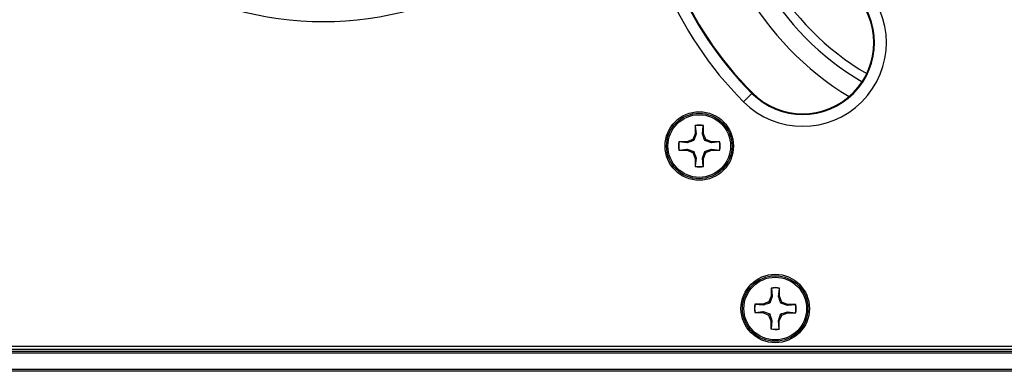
# Paper-space layout 'P3m-LR' of a CAD drawing. Header units: inches. Extents: x 0.3 to 33.8, y 0.2 to 21.7.
# Tile 17 of 57: x 12.998 to 13.488, y 9.318 to 9.493. Entities that reach past the tile are written whole.
import ezdxf

# ---------------------------------------------------------------- set-up
doc = ezdxf.new("R2010")
doc.units = ezdxf.units.IN
doc.header["$MEASUREMENT"] = 0

psp = doc.layouts.new('P3m-LR')

# ---------------------------------------------------------------- linework, layer by layer
at = {"color": 7, "linetype": 'Continuous', "lineweight": 25}
for p, q in [((13.36224050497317, 9.456418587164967), (13.35808056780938, 9.452258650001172)), ((13.36248698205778, 9.456665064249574), (13.36224050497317, 9.456418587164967)), ((13.33396007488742, 9.44040803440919), (13.33396007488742, 9.4363530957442)), ((13.33403666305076, 9.440266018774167), (13.33396007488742, 9.44040803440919)), ((13.33403666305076, 9.440266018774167), (13.33443897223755, 9.436257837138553)), ((13.33764117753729, 9.436257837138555), (13.33804348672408, 9.440266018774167)), ((13.33804348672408, 9.440266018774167), (13.33812007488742, 9.44040803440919)), ((13.33812007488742, 9.4363530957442), (13.33812007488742, 9.44040803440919)), ((13.32990513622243, 9.432298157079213), (13.32585019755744, 9.432298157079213)), ((13.32599221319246, 9.43222156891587), (13.32585019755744, 9.432298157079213)), ((13.33000039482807, 9.431819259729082), (13.32599221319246, 9.43222156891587)), ((13.33277241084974, 9.433485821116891), (13.32990513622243, 9.432298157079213)), ((13.33000039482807, 9.431819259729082), (13.32990513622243, 9.432298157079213)), ((13.33396007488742, 9.4363530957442), (13.33277241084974, 9.433485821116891)), ((13.33332441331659, 9.43293381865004), (13.33277241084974, 9.433485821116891)), ((13.33443897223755, 9.436257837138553), (13.33332441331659, 9.43293381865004)), ((13.33443897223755, 9.436257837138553), (13.33396007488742, 9.4363530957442)), ((13.33764117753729, 9.436257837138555), (13.33812007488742, 9.4363530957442)), ((13.3393077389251, 9.433485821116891), (13.33812007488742, 9.4363530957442)), ((13.33875573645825, 9.43293381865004), (13.3393077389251, 9.433485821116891)), ((13.34207975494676, 9.431819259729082), (13.33875573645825, 9.43293381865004)), ((13.34217501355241, 9.432298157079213), (13.3393077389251, 9.433485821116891)), ((13.34207975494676, 9.431819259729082), (13.34217501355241, 9.432298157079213)), ((13.34608793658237, 9.43222156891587), (13.34207975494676, 9.431819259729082)), ((13.3462299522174, 9.432298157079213), (13.34217501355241, 9.432298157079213)), ((13.34608793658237, 9.43222156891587), (13.3462299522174, 9.432298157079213)), ((13.32599221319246, 9.428214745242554), (13.32585019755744, 9.428138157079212)), ((13.32585019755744, 9.428138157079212), (13.32990513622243, 9.428138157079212)), ((13.32599221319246, 9.428214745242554), (13.33000039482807, 9.428617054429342)), ((13.33000039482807, 9.428617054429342), (13.32990513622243, 9.428138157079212)), ((13.32990513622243, 9.428138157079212), (13.33277241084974, 9.42695049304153)), ((13.33000039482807, 9.428617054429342), (13.33332441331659, 9.427502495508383)), ((13.33332441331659, 9.427502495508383), (13.33277241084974, 9.42695049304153)), ((13.33277241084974, 9.42695049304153), (13.33396007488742, 9.424083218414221)), ((13.33764117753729, 9.424178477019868), (13.33875573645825, 9.427502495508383)), ((13.33812007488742, 9.424083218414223), (13.3393077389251, 9.42695049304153)), ((13.33875573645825, 9.427502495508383), (13.3393077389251, 9.42695049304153)), ((13.3393077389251, 9.42695049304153), (13.34217501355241, 9.428138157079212)), ((13.34207975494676, 9.428617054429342), (13.34608793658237, 9.428214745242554)), ((13.34207975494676, 9.428617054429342), (13.34217501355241, 9.428138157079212)), ((13.34217501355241, 9.428138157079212), (13.3462299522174, 9.428138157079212)), ((13.34608793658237, 9.428214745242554), (13.3462299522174, 9.428138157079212)), ((13.33443897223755, 9.424178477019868), (13.33396007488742, 9.424083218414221)), ((13.33396007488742, 9.424083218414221), (13.33396007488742, 9.420028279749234)), ((13.33443897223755, 9.424178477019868), (13.33403666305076, 9.420170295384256)), ((13.33804348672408, 9.420170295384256), (13.33764117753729, 9.424178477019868)), ((13.33764117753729, 9.424178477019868), (13.33812007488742, 9.424083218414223)), ((13.33812007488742, 9.420028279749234), (13.33812007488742, 9.424083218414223)), ((13.33403666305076, 9.420170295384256), (13.33396007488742, 9.420028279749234)), ((13.33804348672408, 9.420170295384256), (13.33812007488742, 9.420028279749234)), ((13.37188064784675, 9.359505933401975), (13.37184455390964, 9.355451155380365)), ((13.37195596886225, 9.359363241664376), (13.37188064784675, 9.359505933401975)), ((13.37195596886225, 9.359363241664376), (13.37232258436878, 9.355351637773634)), ((13.37552466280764, 9.355323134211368), (13.37596263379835, 9.359327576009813)), ((13.37596263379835, 9.359327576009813), (13.37604048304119, 9.35946890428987)), ((13.37600438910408, 9.355414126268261), (13.37604048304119, 9.35946890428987)), ((13.37184455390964, 9.355451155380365), (13.37063141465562, 9.3525945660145)), ((13.37232258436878, 9.355351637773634), (13.37117848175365, 9.352037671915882)), ((13.37232258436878, 9.355351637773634), (13.37184455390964, 9.355451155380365)), ((13.37552466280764, 9.355323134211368), (13.37600438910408, 9.355414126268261)), ((13.3771664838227, 9.352536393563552), (13.37600438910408, 9.355414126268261)), ((13.36775368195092, 9.35143247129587), (13.3636989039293, 9.351468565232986)), ((13.36384023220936, 9.351390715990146), (13.3636989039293, 9.351468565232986)), ((13.36784467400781, 9.350952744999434), (13.36384023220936, 9.351390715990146)), ((13.37063141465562, 9.3525945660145), (13.36775368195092, 9.35143247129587)), ((13.36784467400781, 9.350952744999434), (13.36775368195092, 9.35143247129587)), ((13.37117848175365, 9.352037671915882), (13.37063141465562, 9.3525945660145)), ((13.37660958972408, 9.351989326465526), (13.3771664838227, 9.352536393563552)), ((13.37992355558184, 9.3508452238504), (13.37660958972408, 9.351989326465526)), ((13.38002307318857, 9.351323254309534), (13.3771664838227, 9.352536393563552)), ((13.37992355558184, 9.3508452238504), (13.38002307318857, 9.351323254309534)), ((13.38393515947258, 9.351211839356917), (13.37992355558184, 9.3508452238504)), ((13.38407785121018, 9.351287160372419), (13.38002307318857, 9.351323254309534)), ((13.38393515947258, 9.351211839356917), (13.38407785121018, 9.351287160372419)), ((13.3638045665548, 9.347384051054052), (13.36366187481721, 9.347308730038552)), ((13.36366187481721, 9.347308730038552), (13.36771665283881, 9.347272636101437)), ((13.3638045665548, 9.347384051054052), (13.36781617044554, 9.347750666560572)), ((13.36781617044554, 9.347750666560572), (13.36771665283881, 9.347272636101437)), ((13.36771665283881, 9.347272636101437), (13.37057324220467, 9.346059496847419)), ((13.36781617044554, 9.347750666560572), (13.37113013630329, 9.346606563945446)), ((13.37113013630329, 9.346606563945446), (13.37057324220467, 9.346059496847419)), ((13.37057324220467, 9.346059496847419), (13.3717353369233, 9.343181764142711)), ((13.3754171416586, 9.343244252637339), (13.37656124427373, 9.346558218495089)), ((13.37589517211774, 9.343144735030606), (13.37710831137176, 9.346001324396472)), ((13.37656124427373, 9.346558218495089), (13.37710831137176, 9.346001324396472)), ((13.37710831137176, 9.346001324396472), (13.37998604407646, 9.3471634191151)), ((13.37989505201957, 9.347643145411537), (13.38389949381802, 9.347205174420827)), ((13.37989505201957, 9.347643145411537), (13.37998604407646, 9.3471634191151)), ((13.37998604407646, 9.3471634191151), (13.38404082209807, 9.347127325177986)), ((13.38389949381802, 9.347205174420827), (13.38404082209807, 9.347127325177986)), ((13.3717353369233, 9.343181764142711), (13.37169924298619, 9.339126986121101)), ((13.37177709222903, 9.33926831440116), (13.37169924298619, 9.339126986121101)), ((13.37221506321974, 9.343272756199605), (13.3717353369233, 9.343181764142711)), ((13.37221506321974, 9.343272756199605), (13.37177709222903, 9.33926831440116)), ((13.37578375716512, 9.339232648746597), (13.3754171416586, 9.343244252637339)), ((13.3754171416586, 9.343244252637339), (13.37589517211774, 9.343144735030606)), ((13.37578375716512, 9.339232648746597), (13.37585907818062, 9.339089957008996)), ((13.37585907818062, 9.339089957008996), (13.37589517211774, 9.343144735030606)), ((4.371369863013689, 9.329047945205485), (13.95136986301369, 9.329047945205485)), ((12.35280447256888, 9.330547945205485), (13.9449352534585, 9.330547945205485)), ((4.371369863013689, 9.328047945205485), (13.95136986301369, 9.328047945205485)), ((13.95136986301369, 9.327047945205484), (4.371369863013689, 9.327047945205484)), ((4.371369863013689, 9.319047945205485), (13.95136986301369, 9.319047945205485)), ((13.95136986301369, 9.318047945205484), (4.371369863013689, 9.318047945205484))]:
    psp.add_line(p, q, dxfattribs=at)
for centre, radius in [((13.33604007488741, 9.430218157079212), 0.01704854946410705), ((13.33604007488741, 9.430218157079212), 0.01630572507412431), ((13.33604007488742, 9.430218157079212), 0.01559999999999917), ((13.37386986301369, 9.349297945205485), 0.01704854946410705), ((13.37386986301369, 9.349297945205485), 0.01630572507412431), ((13.37386986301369, 9.349297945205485), 0.01559999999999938)]:
    psp.add_circle(centre, radius, dxfattribs=at)
for centre, radius, start, end in [((13.48636986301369, 9.580547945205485), 0.1814284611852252, 135, 225.0000000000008), ((13.48636986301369, 9.580547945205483), 0.1467276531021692, 121.0653816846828, 238.9346183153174), ((13.48636986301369, 9.580547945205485), 0.1755454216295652, 135, 225.0000000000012), ((13.48636986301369, 9.580547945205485), 0.1751968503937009, 135, 225.0000000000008), ((13.48636986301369, 9.580547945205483), 0.1371010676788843, 120.3354074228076, 239.6645925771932), ((13.48636986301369, 9.580547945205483), 0.1324584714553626, 120.3598961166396, 239.6401038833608), ((13.14886986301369, 9.655547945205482), 0.1633535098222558, 238.0939276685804, 301.9060723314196), ((13.38754194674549, 9.481720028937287), 0.0416646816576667, 225.0000000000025, 44.99999999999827), ((13.38754194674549, 9.481720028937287), 0.03578164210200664, 225.0000000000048, 44.99999999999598), ((13.38754194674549, 9.481720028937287), 0.03543307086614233, 225.0000000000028, 44.99999999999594), ((13.33604007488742, 9.430218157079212), 0.01039999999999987, 78.46304096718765, 101.5369590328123), ((13.33604007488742, 9.430218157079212), 0.01024564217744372, 78.72384933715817, 101.2761506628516), ((13.33604007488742, 9.430218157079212), 0.01040000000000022, 168.4630409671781, 191.5369590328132), ((13.33604007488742, 9.430218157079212), 0.01024564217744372, 168.7238493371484, 191.2761506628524), ((13.33604007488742, 9.430218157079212), 0.01024564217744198, 348.7238493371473, 11.27615066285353), ((13.33604007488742, 9.430218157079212), 0.01040000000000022, 348.4630409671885, 11.53695903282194), ((13.33604007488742, 9.430218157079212), 0.01040000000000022, 258.4630409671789, 281.5369590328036), ((13.33604007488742, 9.430218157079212), 0.01024564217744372, 258.7238493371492, 281.2761506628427), ((13.37386986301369, 9.349297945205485), 0.01040000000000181, 77.95303138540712, 101.0269494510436), ((13.37386986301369, 9.349297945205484), 0.01024564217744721, 78.21383975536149, 100.7661410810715), ((13.37386986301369, 9.349297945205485), 0.01040000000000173, 167.9530313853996, 191.0269494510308), ((13.37386986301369, 9.349297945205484), 0.01024564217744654, 168.2138397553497, 190.7661410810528), ((13.37386986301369, 9.349297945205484), 0.01024564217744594, 348.2138397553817, 10.76614108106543), ((13.37386986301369, 9.349297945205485), 0.01039999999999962, 347.9530313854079, 11.02694945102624), ((13.37386986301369, 9.349297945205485), 0.01040000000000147, 257.9530313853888, 281.0269494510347), ((13.37386986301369, 9.349297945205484), 0.01024564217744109, 258.2138397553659, 280.7661410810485)]:
    psp.add_arc(centre, radius, start, end, dxfattribs=at)
for points, knots in [([(13.33332441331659, 9.43293381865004), (13.33249558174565, 9.432646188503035), (13.33132084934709, 9.432238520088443), (13.33030076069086, 9.431914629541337), (13.33000039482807, 9.431819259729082)], [0, 0, 0, 0, 0.7055492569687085, 1, 1, 1, 1]), ([(13.33875573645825, 9.43293381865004), (13.33846810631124, 9.43376265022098), (13.33806043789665, 9.434937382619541), (13.33773654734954, 9.43595747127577), (13.33764117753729, 9.436257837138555)], [0, 0, 0, 0, 0.7055492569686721, 1, 1, 1, 1]), ([(13.33332441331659, 9.427502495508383), (13.3336120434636, 9.426673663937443), (13.33401971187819, 9.425498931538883), (13.33434360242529, 9.424478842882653), (13.33443897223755, 9.424178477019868)], [0, 0, 0, 0, 0.7055492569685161, 1, 1, 1, 1]), ([(13.33875573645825, 9.427502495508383), (13.33958456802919, 9.427790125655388), (13.34075930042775, 9.42819779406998), (13.34177938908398, 9.428521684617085), (13.34207975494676, 9.428617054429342)], [0, 0, 0, 0, 0.7055492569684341, 1, 1, 1, 1]), ([(13.37660958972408, 9.351989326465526), (13.37632934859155, 9.352820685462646), (13.37593215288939, 9.35399900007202), (13.37561735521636, 9.355021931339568), (13.37552466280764, 9.355323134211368)], [0, 0, 0, 0, 0.7055492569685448, 1, 1, 1, 1]), ([(13.37117848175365, 9.352037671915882), (13.37034712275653, 9.35175743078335), (13.36916880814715, 9.351360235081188), (13.36814587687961, 9.35104543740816), (13.36784467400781, 9.350952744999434)], [0, 0, 0, 0, 0.7055492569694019, 1, 1, 1, 1]), ([(13.37113013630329, 9.346606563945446), (13.37141037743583, 9.345775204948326), (13.37180757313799, 9.344596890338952), (13.37212237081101, 9.343573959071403), (13.37221506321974, 9.343272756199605)], [0, 0, 0, 0, 0.7055492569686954, 1, 1, 1, 1]), ([(13.37656124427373, 9.346558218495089), (13.37739260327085, 9.346838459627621), (13.37857091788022, 9.347235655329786), (13.37959384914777, 9.34755045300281), (13.37989505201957, 9.347643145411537)], [0, 0, 0, 0, 0.7055492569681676, 0.9999999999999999, 0.9999999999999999, 0.9999999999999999, 0.9999999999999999])]:
    psp.add_open_spline(points, degree=3, knots=knots, dxfattribs=at)

doc.saveas('drawing.dxf')
